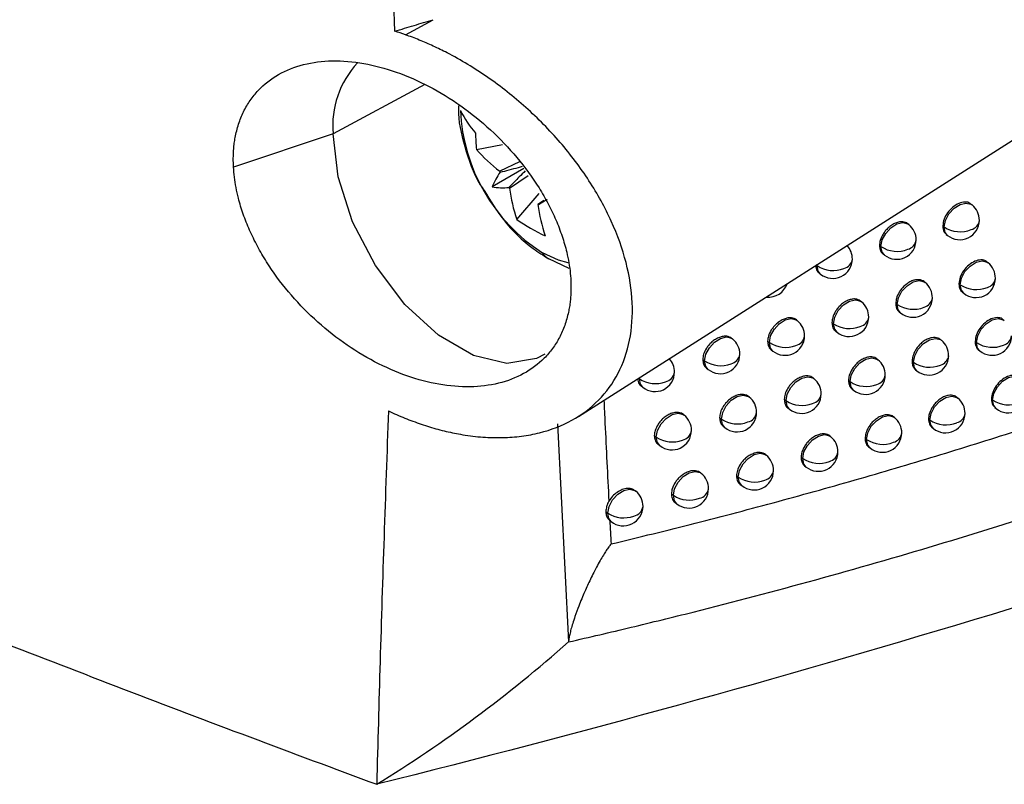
# Model space of a CAD drawing. Header units: millimetres. Extents: x 25 to 1229, y -261 to 1180.
# Tile 199 of 224: x 910 to 936, y 705 to 725. Entities that reach past the tile are written whole.
import ezdxf

# ---------------------------------------------------------------- set-up
doc = ezdxf.new("R2010")
doc.units = ezdxf.units.MM

msp = doc.modelspace()

# ---------------------------------------------------------------- linework, layer by layer
at = {"color": 7, "linetype": 'Continuous', "lineweight": 25}
for p, q in [((924.633, 714.6), (943.877, 726.835)), ((920.202, 724.369), (920.917, 724.753)), ((920.697, 723.097), (918.348, 721.833)), ((918.348, 721.833), (915.8, 720.983)), ((922.022, 721.434), (922.691, 721.563)), ((923.124, 721.119), (922.62, 720.873)), ((923.236, 720.941), (922.424, 720.472)), ((922.869, 720.441), (923.347, 720.763)), ((923.056, 719.643), (923.632, 720.307)), ((923.748, 720.122), (923.598, 720.021)), ((923.613, 720.023), (923.837, 720.163)), ((934.718, 720.012), (934.69, 720.034)), ((933.099, 719.51), (933.074, 719.53)), ((933.969, 719.477), (934.003, 719.45)), ((934.003, 719.45), (934.003, 719.45)), ((934.059, 719.258), (934.092, 719.232)), ((932.347, 718.979), (932.384, 718.949)), ((932.384, 718.948), (932.384, 718.949)), ((923.869, 718.637), (924.39, 718.394)), ((932.438, 718.759), (932.473, 718.731)), ((930.73, 718.476), (930.751, 718.459)), ((930.751, 718.459), (930.753, 718.492)), ((935.13, 718.531), (935.101, 718.554)), ((930.802, 718.271), (930.84, 718.241)), ((933.515, 718.027), (933.489, 718.047)), ((934.382, 717.996), (934.415, 717.97)), ((934.415, 717.97), (934.415, 717.97)), ((934.472, 717.777), (934.504, 717.752)), ((931.885, 717.534), (931.862, 717.552)), ((932.763, 717.495), (932.8, 717.465)), ((932.8, 717.465), (932.8, 717.465)), ((932.854, 717.275), (932.888, 717.247)), ((930.241, 717.053), (930.221, 717.069)), ((931.13, 717.005), (931.17, 716.972)), ((935.544, 717.054), (935.515, 717.077)), ((928.583, 716.583), (928.565, 716.597)), ((931.222, 716.784), (931.259, 716.754)), ((929.482, 716.526), (929.526, 716.491)), ((933.933, 716.546), (933.906, 716.567)), ((934.797, 716.518), (934.829, 716.492)), ((934.829, 716.492), (934.829, 716.492)), ((929.575, 716.305), (929.615, 716.273)), ((932.307, 716.051), (932.283, 716.069)), ((934.887, 716.299), (934.918, 716.274)), ((927.82, 716.059), (927.868, 716.021)), ((927.914, 715.837), (927.957, 715.803)), ((933.182, 716.014), (933.218, 715.985)), ((933.218, 715.985), (933.218, 715.985)), ((926.175, 715.58), (926.195, 715.563)), ((926.195, 715.563), (926.197, 715.596)), ((930.667, 715.566), (930.646, 715.583)), ((933.273, 715.794), (933.306, 715.767)), ((926.239, 715.381), (926.284, 715.345)), ((931.553, 715.52), (931.592, 715.489)), ((929.013, 715.093), (928.994, 715.108)), ((931.644, 715.3), (931.681, 715.271)), ((934.353, 715.069), (934.326, 715.091)), ((929.909, 715.039), (929.952, 715.004)), ((930.002, 714.818), (930.041, 714.786)), ((935.215, 715.043), (935.246, 715.017)), ((935.246, 715.017), (935.246, 715.017)), ((935.304, 714.824), (935.335, 714.8)), ((927.344, 714.631), (927.328, 714.644)), ((928.251, 714.569), (928.298, 714.531)), ((932.731, 714.57), (932.707, 714.59)), ((924.101, 714.41), (924.382, 708.827)), ((928.345, 714.347), (928.386, 714.313)), ((933.603, 714.535), (933.638, 714.507)), ((933.638, 714.507), (933.638, 714.507)), ((933.694, 714.316), (933.727, 714.29)), ((926.579, 714.11), (926.629, 714.07)), ((931.095, 714.083), (931.073, 714.1)), ((926.674, 713.887), (926.718, 713.852)), ((931.978, 714.039), (932.016, 714.009)), ((932.016, 714.008), (932.016, 714.009)), ((932.069, 713.819), (932.105, 713.791)), ((929.445, 713.606), (929.426, 713.622)), ((930.338, 713.555), (930.38, 713.521)), ((930.43, 713.334), (930.469, 713.303)), ((927.78, 713.141), (927.764, 713.155)), ((928.684, 713.081), (928.73, 713.045)), ((928.778, 712.86), (928.818, 712.827)), ((926.102, 712.688), (926.088, 712.699)), ((927.017, 712.619), (927.066, 712.58)), ((927.111, 712.397), (927.154, 712.362)), ((925.339, 712.165), (925.387, 712.126)), ((925.429, 711.945), (925.476, 711.908))]:
    msp.add_line(p, q, dxfattribs=at)
at = {"color": 7, "linetype": 'Continuous', "lineweight": 25, "flags": 128}
for points in [[(923.776, 716.193), (923.558, 716.078), (922.804, 715.954), (921.944, 716.159), (921.048, 716.676), (920.189, 717.464), (919.435, 718.458), (918.848, 719.579), (918.476, 720.735), (918.348, 721.833)], [(934.003, 719.45), (934.036, 719.618), (934.125, 719.786), (934.256, 719.93), (934.41, 720.026), (934.563, 720.061), (934.693, 720.029), (934.718, 720.012)], [(932.384, 718.949), (932.417, 719.116), (932.506, 719.285), (932.637, 719.428), (932.791, 719.525), (932.945, 719.56), (933.074, 719.528), (933.099, 719.51)], [(934.092, 719.232), (934.032, 719.309), (934.003, 719.45)], [(932.473, 718.731), (932.413, 718.807), (932.384, 718.948)], [(924.373, 718.53), (924.122, 718.598), (923.712, 718.788)], [(930.84, 718.241), (930.78, 718.317), (930.751, 718.459)], [(934.415, 717.97), (934.448, 718.137), (934.536, 718.306), (934.668, 718.449), (934.822, 718.546), (934.975, 718.581), (935.104, 718.549), (935.13, 718.531)], [(932.8, 717.465), (932.832, 717.633), (932.921, 717.801), (933.053, 717.945), (933.207, 718.041), (933.36, 718.076), (933.489, 718.044), (933.515, 718.027)], [(934.504, 717.752), (934.444, 717.828), (934.415, 717.97)], [(931.17, 716.972), (931.203, 717.14), (931.292, 717.308), (931.423, 717.452), (931.577, 717.548), (931.73, 717.583), (931.86, 717.551), (931.885, 717.534)], [(932.888, 717.247), (932.828, 717.324), (932.8, 717.465)], [(929.526, 716.491), (929.559, 716.659), (929.648, 716.827), (929.779, 716.97), (929.933, 717.067), (930.087, 717.102), (930.216, 717.07), (930.241, 717.053)], [(934.829, 716.492), (934.862, 716.66), (934.951, 716.828), (935.082, 716.971), (935.236, 717.068), (935.39, 717.103), (935.519, 717.071), (935.544, 717.054)], [(931.17, 716.972), (931.17, 716.972), (931.17, 716.972), (931.17, 716.972), (931.17, 716.972), (931.17, 716.972), (931.17, 716.972), (931.17, 716.972), (931.17, 716.972)], [(931.259, 716.754), (931.199, 716.831), (931.17, 716.972)], [(927.868, 716.021), (927.901, 716.189), (927.989, 716.357), (928.121, 716.5), (928.275, 716.597), (928.428, 716.632), (928.557, 716.6), (928.583, 716.583)], [(933.218, 715.985), (933.25, 716.152), (933.339, 716.321), (933.471, 716.464), (933.625, 716.561), (933.778, 716.596), (933.907, 716.564), (933.933, 716.546)], [(929.615, 716.273), (929.555, 716.349), (929.526, 716.491)], [(934.918, 716.274), (934.858, 716.35), (934.829, 716.492)], [(931.592, 715.489), (931.625, 715.657), (931.713, 715.825), (931.845, 715.968), (931.999, 716.065), (932.152, 716.1), (932.281, 716.068), (932.307, 716.051)], [(927.957, 715.803), (927.897, 715.879), (927.868, 716.021)], [(933.306, 715.767), (933.246, 715.843), (933.218, 715.985)], [(929.952, 715.004), (929.985, 715.172), (930.073, 715.34), (930.205, 715.484), (930.359, 715.58), (930.512, 715.615), (930.641, 715.584), (930.667, 715.566)], [(935.246, 715.017), (935.279, 715.185), (935.368, 715.354), (935.499, 715.497), (935.653, 715.593), (935.807, 715.628), (935.936, 715.597), (935.961, 715.579)], [(926.284, 715.345), (926.224, 715.421), (926.195, 715.563)], [(931.592, 715.489), (931.592, 715.489), (931.592, 715.489), (931.592, 715.489), (931.592, 715.489), (931.592, 715.489), (931.592, 715.489), (931.592, 715.489), (931.592, 715.489)], [(931.681, 715.271), (931.621, 715.347), (931.592, 715.489)], [(928.298, 714.531), (928.33, 714.699), (928.419, 714.867), (928.55, 715.011), (928.705, 715.107), (928.858, 715.142), (928.987, 715.11), (929.013, 715.093)], [(933.638, 714.507), (933.671, 714.675), (933.76, 714.844), (933.891, 714.987), (934.045, 715.083), (934.198, 715.118), (934.328, 715.087), (934.353, 715.069)], [(930.041, 714.786), (929.981, 714.863), (929.952, 715.004)], [(935.335, 714.8), (935.275, 714.876), (935.246, 715.017)], [(926.629, 714.07), (926.662, 714.237), (926.751, 714.406), (926.882, 714.549), (927.036, 714.646), (927.189, 714.681), (927.319, 714.649), (927.344, 714.631)], [(932.016, 714.009), (932.049, 714.176), (932.137, 714.345), (932.269, 714.488), (932.423, 714.585), (932.576, 714.62), (932.705, 714.588), (932.731, 714.57)], [(928.386, 714.313), (928.326, 714.389), (928.298, 714.531)], [(933.727, 714.29), (933.667, 714.366), (933.638, 714.507)], [(926.718, 713.852), (926.658, 713.928), (926.629, 714.069)], [(930.38, 713.521), (930.413, 713.689), (930.501, 713.857), (930.633, 714), (930.787, 714.097), (930.94, 714.132), (931.069, 714.1), (931.095, 714.083)], [(932.105, 713.791), (932.045, 713.867), (932.016, 714.008)], [(928.73, 713.045), (928.762, 713.212), (928.851, 713.381), (928.983, 713.524), (929.137, 713.621), (929.29, 713.656), (929.419, 713.624), (929.445, 713.606)], [(930.469, 713.303), (930.409, 713.379), (930.38, 713.521)], [(927.066, 712.58), (927.098, 712.747), (927.187, 712.916), (927.318, 713.059), (927.472, 713.156), (927.626, 713.191), (927.755, 713.159), (927.78, 713.141)], [(928.818, 712.827), (928.758, 712.903), (928.73, 713.044)], [(925.387, 712.126), (925.42, 712.294), (925.508, 712.462), (925.64, 712.605), (925.794, 712.702), (925.947, 712.737), (926.076, 712.705), (926.102, 712.688)], [(927.154, 712.362), (927.094, 712.438), (927.066, 712.579)], [(925.476, 711.908), (925.416, 711.984), (925.387, 712.126)]]:
    msp.add_lwpolyline(points, dxfattribs=at)
at = {"color": 7, "linetype": 'Continuous', "lineweight": 25}
for centre, radius, start, end in [((920.694, 722.038), 2.355, 136.9012, 185.0109), ((924.227, 723.778), 2.944, 207.2634, 220.8988), ((926.174, 722.637), 4.569, 182.6055, 237.3945), ((926.205, 721.848), 4.204, 179.9747, 185.661), ((925.026, 724.04), 3.977, 220.9442, 232.7797), ((924.156, 721.482), 1.652, 201.6262, 202.4758), ((924.043, 719.838), 1.739, 144.3739, 158.6072), ((922.684, 722.191), 1.739, 261.4078, 275.6387), ((924.164, 721.467), 1.652, 217.5244, 218.374), ((926.815, 720.941), 3.977, 187.2229, 199.0575), ((923.555, 720.412), 0.394, 276.1724, 278.383), ((927.544, 720.521), 3.977, 187.2229, 199.0575), ((934.405, 719.622), 0.5, 359.3519, 51.2257), ((925.571, 723.158), 4.322, 234.4199, 245.5855), ((934.405, 719.622), 0.5, 231.2257, 359.3519), ((934.626, 719.654), 0.282, 284.7682, 352.317), ((932.786, 719.12), 0.5, 359.3537, 51.2257), ((934.415, 720.069), 0.743, 236.3581, 292.3765), ((932.786, 719.12), 0.5, 231.2257, 359.3537), ((933.004, 719.154), 0.285, 284.1516, 352.1001), ((931.153, 718.631), 0.5, 359.363, 43.651), ((932.796, 719.567), 0.743, 236.3461, 291.9674), ((924.1, 719.033), 0.459, 212.2809, 239.7497), ((931.153, 718.631), 0.5, 231.2257, 359.363), ((931.368, 718.666), 0.288, 283.5382, 351.8827), ((931.16, 718.453), 0.409, 179.2558, 179.2892), ((931.163, 719.076), 0.742, 236.3429, 291.5596), ((934.817, 718.141), 0.5, 359.3504, 51.2257), ((934.817, 718.141), 0.5, 231.2257, 359.3504), ((935.038, 718.173), 0.281, 284.9165, 352.3682), ((929.505, 718.152), 0.5, 263.9434, 341.9335), ((933.202, 717.637), 0.5, 359.3506, 51.2257), ((934.827, 718.588), 0.743, 236.3591, 292.4738), ((933.202, 717.637), 0.5, 231.2257, 359.3506), ((933.42, 717.67), 0.284, 284.3077, 352.1544), ((931.572, 717.144), 0.5, 359.3582, 51.2257), ((933.211, 718.083), 0.743, 236.3456, 292.0701), ((931.572, 717.144), 0.5, 231.2257, 359.3582), ((931.788, 717.179), 0.287, 283.7018, 351.9403), ((929.928, 716.663), 0.5, 359.3728, 51.2257), ((931.582, 717.59), 0.742, 236.3406, 291.6677), ((928.27, 716.193), 0.5, 359.3941, 51.2257), ((929.928, 716.663), 0.5, 231.2257, 359.3728), ((930.141, 716.699), 0.29, 283.0987, 351.7255), ((935.231, 716.664), 0.5, 231.2257, 359.3492), ((935.453, 716.695), 0.28, 285.0624, 352.4184), ((929.935, 716.486), 0.409, 179.2558, 179.2971), ((929.938, 717.108), 0.742, 236.3441, 291.2665), ((933.619, 716.157), 0.5, 359.3479, 51.2257), ((935.241, 717.11), 0.743, 236.3604, 292.5695), ((926.597, 715.735), 0.5, 359.4216, 43.5741), ((928.27, 716.193), 0.5, 231.2257, 359.3941), ((928.48, 716.231), 0.293, 282.4981, 351.5091), ((933.619, 716.157), 0.5, 231.2257, 359.3479), ((933.839, 716.189), 0.283, 284.4613, 352.2077), ((928.277, 716.016), 0.409, 179.2558, 179.3072), ((928.279, 716.639), 0.742, 236.3559, 290.8661), ((931.994, 715.661), 0.5, 359.3539, 51.2257), ((933.629, 716.603), 0.743, 236.3454, 292.1712), ((926.597, 715.735), 0.5, 231.2257, 359.4216), ((926.805, 715.775), 0.296, 281.9, 351.2906), ((930.354, 715.176), 0.5, 359.3668, 51.2257), ((931.994, 715.661), 0.5, 231.2257, 359.3539), ((932.21, 715.695), 0.286, 283.8629, 351.9968), ((926.604, 715.558), 0.409, 179.2558, 179.3163), ((926.606, 716.181), 0.742, 236.3761, 290.4664), ((932.003, 716.107), 0.742, 236.3387, 291.7741), ((928.699, 714.703), 0.5, 359.3864, 51.2257), ((930.354, 715.176), 0.5, 231.2257, 359.3668), ((930.568, 715.212), 0.289, 283.2672, 351.7853), ((934.04, 714.679), 0.5, 359.3456, 51.2257), ((935.648, 715.189), 0.5, 231.2257, 359.3484), ((930.361, 714.999), 0.409, 179.2558, 179.2942), ((930.363, 715.622), 0.742, 236.3405, 291.3781), ((935.658, 715.636), 0.743, 236.3621, 292.6637), ((927.031, 714.242), 0.5, 359.4123, 51.2257), ((928.699, 714.703), 0.5, 231.2257, 359.3864), ((928.911, 714.741), 0.292, 282.674, 351.5725), ((932.418, 714.181), 0.5, 359.35, 51.2257), ((934.04, 714.679), 0.5, 231.2257, 359.3456), ((934.26, 714.712), 0.282, 284.6125, 352.26), ((928.706, 714.526), 0.409, 179.2558, 179.3044), ((928.709, 715.149), 0.742, 236.3504, 290.9831), ((934.05, 715.126), 0.743, 236.3456, 292.2705), ((927.038, 714.064), 0.409, 179.2558, 179.3136), ((927.04, 714.687), 0.742, 236.3686, 290.5888), ((927.031, 714.242), 0.5, 231.2257, 359.4123), ((927.24, 714.281), 0.295, 282.0831, 351.3578), ((930.782, 713.693), 0.5, 359.3613, 51.2257), ((932.418, 714.181), 0.5, 231.2257, 359.35), ((932.635, 714.214), 0.285, 284.0216, 352.0523), ((932.428, 714.626), 0.742, 236.3373, 291.8787), ((929.132, 713.217), 0.5, 359.3792, 51.2257), ((930.782, 713.693), 0.5, 231.2257, 359.3613), ((930.996, 713.728), 0.288, 283.4332, 351.8441), ((930.789, 713.516), 0.409, 179.2558, 179.2913), ((930.791, 714.139), 0.742, 236.3373, 291.4879), ((927.467, 712.752), 0.5, 359.4034, 51.2257), ((929.138, 713.039), 0.409, 179.2558, 179.3015), ((929.141, 713.662), 0.742, 236.3455, 291.0981), ((929.132, 713.217), 0.5, 231.2257, 359.3792), ((929.344, 713.253), 0.291, 282.8472, 351.6347), ((925.789, 712.298), 0.5, 359.4335, 51.2257), ((927.474, 712.574), 0.409, 179.2558, 179.311), ((927.477, 713.197), 0.742, 236.3617, 290.709), ((927.467, 712.752), 0.5, 231.2257, 359.4034), ((927.677, 712.79), 0.294, 282.2635, 351.4236), ((925.789, 712.298), 0.5, 231.2257, 359.4335), ((925.996, 712.338), 0.297, 281.6817, 351.2101), ((925.796, 712.121), 0.409, 179.2558, 179.3192), ((925.798, 712.744), 0.742, 236.386, 290.3206)]:
    msp.add_arc(centre, radius, start, end, dxfattribs=at)
for points, knots in [([(919.931, 724.459), (919.878, 725.809), (919.773, 728.515), (919.625, 732.59), (919.482, 736.691), (919.347, 740.818), (919.219, 744.97), (919.097, 749.149), (918.983, 753.353), (918.877, 757.584), (918.778, 761.84), (918.686, 766.123), (918.602, 770.432), (918.526, 774.767), (918.458, 779.129), (918.397, 783.517), (918.346, 787.932), (918.302, 792.373), (918.267, 796.841), (918.24, 801.335), (918.229, 804.342), (918.224, 805.85)], [0, 0, 0, 0, 0.0502629, 0.1007885, 0.1515771, 0.2026286, 0.2539431, 0.3055207, 0.3573614, 0.4094653, 0.4618324, 0.5144629, 0.5673568, 0.6205141, 0.673935, 0.7276196, 0.7815679, 0.83578, 0.8902559, 0.9449959, 1, 1, 1, 1]), ([(781.286, 784.952), (781.61, 784.654), (782.258, 784.059), (783.239, 783.169), (784.227, 782.281), (785.222, 781.395), (786.224, 780.512), (787.233, 779.63), (788.248, 778.751), (789.271, 777.874), (790.301, 777), (791.338, 776.127), (792.381, 775.257), (793.432, 774.39), (794.489, 773.525), (795.553, 772.662), (796.624, 771.801), (797.701, 770.943), (798.785, 770.087), (799.876, 769.234), (800.974, 768.384), (802.078, 767.535), (803.189, 766.689), (804.307, 765.846), (805.431, 765.005), (806.561, 764.167), (807.698, 763.332), (808.842, 762.499), (809.992, 761.668), (811.149, 760.84), (812.311, 760.015), (813.481, 759.192), (814.656, 758.372), (815.838, 757.555), (817.027, 756.74), (818.221, 755.928), (819.422, 755.119), (820.629, 754.313), (821.842, 753.509), (823.061, 752.708), (824.287, 751.91), (825.518, 751.114), (826.756, 750.322), (827.999, 749.532), (829.249, 748.745), (830.504, 747.961), (831.766, 747.18), (833.033, 746.401), (834.307, 745.626), (835.586, 744.853), (836.871, 744.083), (838.162, 743.316), (839.458, 742.553), (840.761, 741.792), (842.52, 740.773), (844.746, 739.499), (847.451, 737.977), (850.181, 736.466), (852.936, 734.967), (855.717, 733.48), (858.522, 732.004), (861.351, 730.541), (864.205, 729.089), (867.083, 727.65), (869.984, 726.223), (872.91, 724.808), (875.858, 723.406), (878.83, 722.017), (881.825, 720.641), (884.842, 719.278), (887.882, 717.928), (890.945, 716.591), (894.029, 715.268), (897.135, 713.958), (900.262, 712.662), (903.411, 711.38), (906.581, 710.111), (909.771, 708.857), (912.982, 707.617), (916.212, 706.39), (918.382, 705.585), (919.467, 705.182)], [0, 0, 0, 0, 0.009496, 0.01899, 0.028482, 0.037972, 0.04746, 0.056946, 0.066429, 0.075911, 0.085391, 0.094868, 0.104344, 0.113817, 0.123289, 0.132759, 0.142226, 0.151692, 0.161155, 0.170616, 0.180076, 0.189533, 0.198989, 0.208442, 0.217894, 0.227343, 0.23679, 0.246236, 0.255679, 0.265121, 0.27456, 0.283998, 0.293433, 0.302867, 0.312299, 0.321728, 0.331156, 0.340582, 0.350005, 0.359427, 0.368847, 0.378265, 0.387681, 0.397095, 0.406507, 0.415917, 0.425325, 0.434731, 0.444136, 0.453538, 0.462939, 0.472337, 0.481734, 0.491128, 0.500521, 0.51963, 0.538747, 0.557872, 0.577005, 0.596146, 0.615295, 0.634452, 0.653617, 0.67279, 0.691971, 0.711161, 0.730358, 0.749564, 0.768778, 0.788001, 0.807232, 0.826471, 0.845718, 0.864974, 0.884238, 0.90351, 0.922791, 0.942081, 0.961379, 0.980685, 1, 1, 1, 1]), ([(919.931, 724.459), (920.095, 724.509), (920.424, 724.608), (920.752, 724.705), (920.917, 724.754)], [0, 0, 0, 0, 0.498402, 1, 1, 1, 1]), ([(920.606, 714.401), (920.678, 714.377), (920.821, 714.33), (921.035, 714.269), (921.248, 714.215), (921.46, 714.169), (921.776, 714.111), (922.191, 714.061), (922.696, 714.048), (923.182, 714.085), (923.796, 714.201), (924.495, 714.47), (925.181, 714.987), (925.687, 715.682), (925.981, 716.531), (926.051, 717.495), (925.89, 718.533), (925.51, 719.596), (924.933, 720.642), (924.187, 721.631), (923.452, 722.377), (922.815, 722.914), (922.316, 723.283), (921.8, 723.617), (921.331, 723.88), (920.916, 724.082), (920.559, 724.238), (920.321, 724.326), (920.202, 724.369)], [0, 0, 0, 0, 0.012533, 0.025034, 0.03752, 0.050006, 0.062511, 0.093766, 0.12494, 0.156294, 0.187521, 0.249759, 0.312352, 0.374562, 0.437246, 0.499912, 0.562233, 0.624891, 0.687345, 0.749852, 0.8125, 0.843703, 0.874899, 0.906244, 0.937634, 0.958439, 0.979203, 1, 1, 1, 1]), ([(915.8, 720.983), (915.797, 721.036), (915.793, 721.14), (915.795, 721.294), (915.803, 721.445), (915.819, 721.593), (915.853, 721.809), (915.922, 722.085), (916.05, 722.404), (916.219, 722.693), (916.495, 723.036), (916.933, 723.378), (917.58, 723.633), (918.321, 723.727), (919.128, 723.66), (919.969, 723.436), (920.814, 723.067), (921.633, 722.565), (922.396, 721.948), (923.077, 721.236), (923.552, 720.585), (923.865, 720.043), (924.063, 719.63), (924.222, 719.215), (924.328, 718.846), (924.393, 718.528), (924.43, 718.259), (924.439, 718.085), (924.443, 717.997)], [0, 0, 0, 0, 0.012573, 0.02511, 0.037635, 0.050167, 0.062729, 0.093944, 0.125186, 0.15643, 0.187737, 0.250348, 0.31266, 0.375278, 0.437717, 0.500153, 0.562742, 0.625006, 0.687629, 0.749848, 0.812429, 0.843674, 0.874822, 0.906128, 0.937354, 0.958276, 0.979125, 1, 1, 1, 1]), ([(921.57, 722.579), (921.567, 722.541), (921.536, 722.196), (921.717, 721.497), (921.951, 720.773), (922.185, 720.431), (922.219, 720.381)], [0, 0, 0, 0, 0.052921, 0.480065, 0.925304, 1, 1, 1, 1]), ([(924.443, 717.997), (924.444, 717.946), (924.445, 717.845), (924.439, 717.696), (924.426, 717.549), (924.406, 717.406), (924.367, 717.195), (924.29, 716.925), (924.154, 716.615), (923.978, 716.333), (923.694, 716.001), (923.25, 715.669), (922.602, 715.421), (921.865, 715.33), (921.069, 715.396), (920.241, 715.614), (919.411, 715.977), (918.607, 716.47), (917.857, 717.078), (917.188, 717.779), (916.717, 718.422), (916.406, 718.957), (916.205, 719.367), (916.042, 719.779), (915.932, 720.144), (915.862, 720.459), (915.819, 720.724), (915.806, 720.897), (915.8, 720.983)], [0, 0, 0, 0, 0.012498, 0.024964, 0.037418, 0.049881, 0.062374, 0.093707, 0.125084, 0.156263, 0.187526, 0.250035, 0.312629, 0.374942, 0.437581, 0.499887, 0.562446, 0.624847, 0.687256, 0.749778, 0.812039, 0.843444, 0.874773, 0.906231, 0.937625, 0.958454, 0.979214, 1, 1, 1, 1]), ([(922.629, 720.85), (922.784, 720.89), (922.972, 720.939), (923.164, 720.991), (923.198, 721.001)], [0, 0, 0, 0, 0.822001, 1, 1, 1, 1]), ([(923.273, 720.882), (923.222, 720.831), (923.079, 720.69), (922.942, 720.55), (922.854, 720.461)], [0, 0, 0, 0, 0.359462, 1, 1, 1, 1]), ([(922.219, 720.381), (922.375, 720.125), (922.724, 719.555), (923.319, 718.985), (923.736, 718.721), (923.869, 718.637)], [0, 0, 0, 0, 0.357334, 0.796035, 1, 1, 1, 1]), ([(934.685, 720.029), (934.678, 720.037), (934.644, 720.079), (934.536, 720.093), (934.381, 720.062), (934.221, 719.962), (934.086, 719.817), (933.99, 719.643), (933.976, 719.533), (933.969, 719.477)], [0, 0, 0, 0, 0.038647, 0.198872, 0.359098, 0.519323, 0.679549, 0.839774, 1, 1, 1, 1]), ([(933.074, 719.53), (933.074, 719.53), (933.06, 719.549), (933.014, 719.566), (932.943, 719.585), (932.856, 719.58), (932.759, 719.552), (932.661, 719.5), (932.57, 719.429), (932.495, 719.349), (932.42, 719.242), (932.36, 719.113), (932.351, 719.021), (932.347, 718.979)], [0, 0, 0, 0, 0.001829, 0.084306, 0.17139, 0.263076, 0.359364, 0.46138, 0.557171, 0.646733, 0.730061, 0.877392, 1, 1, 1, 1]), ([(933.969, 719.477), (933.971, 719.448), (933.976, 719.374), (934.011, 719.299), (934.051, 719.268), (934.061, 719.26)], [0, 0, 0, 0, 0.332955, 0.822223, 1, 1, 1, 1]), ([(932.347, 718.979), (932.35, 718.943), (932.356, 718.862), (932.396, 718.79), (932.434, 718.764), (932.439, 718.761)], [0, 0, 0, 0, 0.399124, 0.91062, 1, 1, 1, 1]), ([(935.096, 718.549), (935.09, 718.557), (935.056, 718.598), (934.947, 718.613), (934.793, 718.581), (934.633, 718.482), (934.498, 718.336), (934.403, 718.162), (934.389, 718.051), (934.382, 717.996)], [0, 0, 0, 0, 0.038647, 0.198872, 0.359098, 0.519323, 0.679549, 0.839774, 1, 1, 1, 1]), ([(925.47, 711.334), (925.831, 711.421), (926.552, 711.595), (927.627, 711.865), (928.694, 712.141), (929.754, 712.423), (930.807, 712.713), (931.852, 713.009), (932.89, 713.312), (933.92, 713.621), (934.943, 713.937), (935.957, 714.259), (936.964, 714.587), (937.964, 714.921), (938.955, 715.262), (939.939, 715.608), (940.914, 715.96), (941.882, 716.319), (942.842, 716.682), (943.794, 717.052), (944.737, 717.427), (945.673, 717.808), (946.601, 718.194), (947.214, 718.456), (947.52, 718.587)], [0, 0, 0, 0, 0.0466296, 0.0931563, 0.1395786, 0.1858954, 0.2321052, 0.2782067, 0.3241986, 0.3700794, 0.415848, 0.4615028, 0.5070425, 0.5524659, 0.5977715, 0.6429579, 0.6880239, 0.7329681, 0.7777891, 0.8224856, 0.8670562, 0.9114998, 0.9558148, 1, 1, 1, 1]), ([(930.714, 718.465), (930.716, 718.437), (930.723, 718.364), (930.761, 718.299), (930.799, 718.275), (930.803, 718.273)], [0, 0, 0, 0, 0.351342, 0.928152, 1, 1, 1, 1]), ([(933.489, 718.047), (933.488, 718.048), (933.475, 718.066), (933.428, 718.083), (933.357, 718.102), (933.271, 718.097), (933.175, 718.069), (933.076, 718.016), (932.986, 717.945), (932.91, 717.864), (932.836, 717.758), (932.776, 717.629), (932.767, 717.536), (932.763, 717.495)], [0, 0, 0, 0, 0.002648, 0.085074, 0.172002, 0.263429, 0.359353, 0.461664, 0.557667, 0.647357, 0.730728, 0.877895, 1, 1, 1, 1]), ([(934.382, 717.996), (934.383, 717.97), (934.387, 717.901), (934.419, 717.825), (934.46, 717.79), (934.473, 717.779)], [0, 0, 0, 0, 0.288643, 0.763105, 1, 1, 1, 1]), ([(931.862, 717.552), (931.862, 717.552), (931.849, 717.571), (931.802, 717.587), (931.731, 717.608), (931.643, 717.603), (931.546, 717.576), (931.447, 717.525), (931.356, 717.455), (931.28, 717.375), (931.204, 717.269), (931.144, 717.14), (931.134, 717.047), (931.13, 717.005)], [0, 0, 0, 0, 0.0001402, 0.0827223, 0.170127, 0.2623521, 0.3593951, 0.4607597, 0.5560837, 0.6453628, 0.728593, 0.876284, 1, 1, 1, 1]), ([(932.763, 717.495), (932.766, 717.46), (932.772, 717.379), (932.811, 717.307), (932.849, 717.281), (932.855, 717.277)], [0, 0, 0, 0, 0.391669, 0.900654, 1, 1, 1, 1]), ([(930.221, 717.069), (930.202, 717.081), (930.164, 717.107), (930.089, 717.124), (930.001, 717.122), (929.902, 717.095), (929.803, 717.044), (929.711, 716.975), (929.635, 716.897), (929.558, 716.791), (929.496, 716.662), (929.487, 716.569), (929.482, 716.526)], [0, 0, 0, 0, 0.081364, 0.169045, 0.261733, 0.359428, 0.460201, 0.5551, 0.64412, 0.72726, 0.875275, 1, 1, 1, 1]), ([(935.51, 717.072), (935.504, 717.08), (935.47, 717.121), (935.362, 717.135), (935.207, 717.104), (935.047, 717.004), (934.913, 716.858), (934.818, 716.684), (934.804, 716.573), (934.797, 716.518)], [0, 0, 0, 0, 0.038647, 0.198872, 0.359098, 0.519323, 0.679549, 0.839774, 1, 1, 1, 1]), ([(931.13, 717.005), (931.133, 716.968), (931.14, 716.885), (931.181, 716.813), (931.219, 716.788), (931.223, 716.786)], [0, 0, 0, 0, 0.414976, 0.931823, 1, 1, 1, 1]), ([(924.382, 708.827), (924.919, 708.949), (925.45, 709.073), (926.513, 709.328), (927.042, 709.458), (928.625, 709.856), (929.673, 710.132), (932.795, 710.992), (934.849, 711.608), (938.897, 712.924), (940.889, 713.625), (943.829, 714.738), (944.802, 715.119), (946.248, 715.707), (946.728, 715.906), (947.683, 716.308), (948.158, 716.511), (948.633, 716.718)], [0, 0, 0, 0, 0.0625, 0.0625, 0.125, 0.125, 0.25, 0.25, 0.5, 0.5, 0.75, 0.75, 0.875, 0.875, 0.9375, 0.9375, 1, 1, 1, 1]), ([(928.565, 716.597), (928.547, 716.609), (928.508, 716.635), (928.433, 716.653), (928.344, 716.651), (928.244, 716.625), (928.144, 716.576), (928.052, 716.508), (927.975, 716.43), (927.898, 716.325), (927.835, 716.196), (927.825, 716.102), (927.82, 716.059)], [0, 0, 0, 0, 0.080352, 0.16824, 0.261279, 0.359468, 0.459796, 0.554372, 0.643195, 0.726263, 0.874515, 1, 1, 1, 1]), ([(933.906, 716.567), (933.905, 716.568), (933.892, 716.587), (933.845, 716.603), (933.774, 716.622), (933.688, 716.616), (933.592, 716.588), (933.494, 716.536), (933.404, 716.464), (933.328, 716.383), (933.254, 716.276), (933.195, 716.147), (933.186, 716.055), (933.182, 716.014)], [0, 0, 0, 0, 0.003711, 0.086071, 0.172798, 0.263888, 0.35934, 0.462015, 0.558279, 0.648125, 0.73155, 0.878513, 1, 1, 1, 1]), ([(929.482, 716.526), (929.486, 716.488), (929.493, 716.404), (929.535, 716.332), (929.573, 716.308), (929.576, 716.306)], [0, 0, 0, 0, 0.424517, 0.944606, 1, 1, 1, 1]), ([(934.797, 716.518), (934.797, 716.512), (934.797, 716.453), (934.821, 716.377), (934.861, 716.316), (934.885, 716.302), (934.888, 716.3)], [0, 0, 0, 0, 0.064895, 0.63433, 0.950888, 1, 1, 1, 1]), ([(932.283, 716.069), (932.283, 716.069), (932.27, 716.088), (932.223, 716.105), (932.152, 716.125), (932.064, 716.12), (931.967, 716.093), (931.869, 716.041), (931.778, 715.971), (931.702, 715.891), (931.627, 715.785), (931.566, 715.655), (931.557, 715.563), (931.553, 715.52)], [0, 0, 0, 0, 0.000614, 0.083167, 0.170481, 0.262554, 0.359384, 0.460939, 0.556399, 0.645761, 0.72902, 0.876607, 1, 1, 1, 1]), ([(927.82, 716.059), (927.824, 716.021), (927.832, 715.936), (927.874, 715.864), (927.912, 715.84), (927.915, 715.838)], [0, 0, 0, 0, 0.429201, 0.95091, 1, 1, 1, 1]), ([(933.182, 716.014), (933.185, 715.979), (933.191, 715.9), (933.229, 715.827), (933.267, 715.801), (933.274, 715.796)], [0, 0, 0, 0, 0.381567, 0.887152, 1, 1, 1, 1]), ([(930.646, 715.583), (930.627, 715.595), (930.589, 715.621), (930.514, 715.638), (930.426, 715.635), (930.328, 715.608), (930.228, 715.557), (930.137, 715.488), (930.061, 715.409), (929.985, 715.304), (929.923, 715.175), (929.913, 715.081), (929.909, 715.039)], [0, 0, 0, 0, 0.08166, 0.16928, 0.261867, 0.359419, 0.46032, 0.555312, 0.644389, 0.727549, 0.875495, 1, 1, 1, 1]), ([(935.927, 715.598), (935.92, 715.606), (935.887, 715.647), (935.778, 715.661), (935.624, 715.629), (935.465, 715.529), (935.331, 715.383), (935.236, 715.209), (935.222, 715.098), (935.215, 715.043)], [0, 0, 0, 0, 0.038647, 0.198872, 0.359098, 0.519323, 0.679549, 0.839774, 1, 1, 1, 1]), ([(926.15, 715.564), (926.153, 715.539), (926.16, 715.469), (926.199, 715.408), (926.236, 715.384), (926.24, 715.382)], [0, 0, 0, 0, 0.327762, 0.9458, 1, 1, 1, 1]), ([(931.553, 715.52), (931.556, 715.484), (931.563, 715.401), (931.603, 715.329), (931.641, 715.305), (931.645, 715.302)], [0, 0, 0, 0, 0.411596, 0.927299, 1, 1, 1, 1]), ([(928.994, 715.107), (928.976, 715.12), (928.937, 715.146), (928.862, 715.164), (928.773, 715.162), (928.674, 715.135), (928.574, 715.085), (928.482, 715.017), (928.405, 714.939), (928.328, 714.834), (928.265, 714.705), (928.256, 714.612), (928.251, 714.569)], [0, 0, 0, 0, 0.0805841, 0.1684237, 0.2613815, 0.3594557, 0.4598829, 0.5545318, 0.6433996, 0.7264845, 0.8746852, 1, 1, 1, 1]), ([(934.325, 715.09), (934.325, 715.091), (934.311, 715.11), (934.264, 715.127), (934.193, 715.145), (934.108, 715.139), (934.012, 715.111), (933.914, 715.058), (933.824, 714.986), (933.749, 714.904), (933.675, 714.797), (933.616, 714.668), (933.607, 714.577), (933.603, 714.535)], [0, 0, 0, 0, 0.005174, 0.087443, 0.173892, 0.264521, 0.359326, 0.462464, 0.559059, 0.649106, 0.732598, 0.879302, 1, 1, 1, 1]), ([(925.288, 715.016), (925.297, 714.819), (925.337, 713.956), (925.38, 713.094), (925.414, 712.428)], [0, 0, 0, 0, 0.227589, 1, 1, 1, 1]), ([(929.909, 715.039), (929.912, 715.001), (929.92, 714.917), (929.961, 714.845), (929.999, 714.821), (930.003, 714.819)], [0, 0, 0, 0, 0.422987, 0.942551, 1, 1, 1, 1]), ([(935.215, 715.043), (935.219, 714.991), (935.227, 714.9), (935.284, 714.851), (935.309, 714.829)], [0, 0, 0, 0, 0.568262, 1, 1, 1, 1]), ([(919.766, 714.74), (919.729, 713.664), (919.653, 711.526), (919.552, 708.34), (919.495, 706.23), (919.467, 705.182)], [0, 0, 0, 0, 0.337514, 0.670957, 1, 1, 1, 1]), ([(919.766, 714.74), (919.836, 714.708), (919.976, 714.643), (920.186, 714.556), (920.396, 714.474), (920.536, 714.425), (920.606, 714.401)], [0, 0, 0, 0, 0.250165, 0.500007, 0.749846, 1, 1, 1, 1]), ([(927.328, 714.644), (927.31, 714.656), (927.271, 714.683), (927.196, 714.701), (927.106, 714.7), (927.005, 714.674), (926.905, 714.625), (926.813, 714.558), (926.735, 714.48), (926.657, 714.376), (926.593, 714.247), (926.584, 714.153), (926.579, 714.11)], [0, 0, 0, 0, 0.079696, 0.167719, 0.260987, 0.359501, 0.459543, 0.553912, 0.642608, 0.725628, 0.87403, 1, 1, 1, 1]), ([(928.251, 714.569), (928.255, 714.53), (928.263, 714.446), (928.305, 714.374), (928.342, 714.35), (928.346, 714.348)], [0, 0, 0, 0, 0.428436, 0.949874, 1, 1, 1, 1]), ([(932.706, 714.59), (932.706, 714.59), (932.693, 714.609), (932.646, 714.625), (932.576, 714.645), (932.488, 714.64), (932.391, 714.612), (932.293, 714.56), (932.202, 714.49), (932.127, 714.41), (932.051, 714.303), (931.991, 714.174), (931.982, 714.082), (931.978, 714.039)], [0, 0, 0, 0, 0.001168, 0.083686, 0.170895, 0.262792, 0.359374, 0.461145, 0.556762, 0.646218, 0.729509, 0.876976, 1, 1, 1, 1]), ([(933.603, 714.535), (933.606, 714.503), (933.611, 714.425), (933.649, 714.352), (933.687, 714.324), (933.695, 714.318)], [0, 0, 0, 0, 0.367199, 0.867954, 1, 1, 1, 1]), ([(926.579, 714.11), (926.583, 714.072), (926.591, 713.987), (926.634, 713.914), (926.671, 713.89), (926.674, 713.888)], [0, 0, 0, 0, 0.431229, 0.953657, 1, 1, 1, 1]), ([(931.073, 714.1), (931.055, 714.112), (931.016, 714.138), (930.941, 714.155), (930.854, 714.152), (930.756, 714.125), (930.656, 714.074), (930.566, 714.004), (930.489, 713.925), (930.413, 713.82), (930.352, 713.69), (930.342, 713.597), (930.338, 713.555)], [0, 0, 0, 0, 0.081982, 0.169537, 0.262013, 0.35941, 0.460452, 0.555545, 0.644684, 0.727865, 0.875734, 1, 1, 1, 1]), ([(931.978, 714.039), (931.981, 714.003), (931.988, 713.921), (932.028, 713.849), (932.065, 713.824), (932.07, 713.821)], [0, 0, 0, 0, 0.407374, 0.921651, 1, 1, 1, 1]), ([(929.425, 713.621), (929.407, 713.634), (929.369, 713.66), (929.293, 713.677), (929.205, 713.675), (929.106, 713.649), (929.006, 713.599), (928.915, 713.53), (928.838, 713.452), (928.761, 713.347), (928.698, 713.218), (928.689, 713.124), (928.684, 713.081)], [0, 0, 0, 0, 0.0808288, 0.1686182, 0.2614906, 0.3594441, 0.4599774, 0.5547031, 0.6436184, 0.7267208, 0.8748658, 1, 1, 1, 1]), ([(930.338, 713.555), (930.341, 713.517), (930.349, 713.434), (930.39, 713.362), (930.427, 713.338), (930.431, 713.335)], [0, 0, 0, 0, 0.421155, 0.940094, 1, 1, 1, 1]), ([(927.764, 713.154), (927.745, 713.167), (927.707, 713.193), (927.631, 713.211), (927.542, 713.21), (927.442, 713.184), (927.341, 713.134), (927.249, 713.067), (927.172, 712.989), (927.094, 712.885), (927.031, 712.756), (927.021, 712.662), (927.017, 712.619)], [0, 0, 0, 0, 0.0799039, 0.1678831, 0.2610775, 0.359486, 0.4596149, 0.5540477, 0.6427826, 0.7258188, 0.8741768, 1, 1, 1, 1]), ([(928.684, 713.081), (928.688, 713.043), (928.695, 712.959), (928.738, 712.887), (928.775, 712.863), (928.778, 712.861)], [0, 0, 0, 0, 0.427526, 0.948646, 1, 1, 1, 1]), ([(926.085, 712.694), (926.065, 712.71), (926.014, 712.751), (925.897, 712.762), (925.759, 712.732), (925.625, 712.661), (925.502, 712.558), (925.444, 712.472), (925.414, 712.428)], [0, 0, 0, 0, 0.121123, 0.312634, 0.484453, 0.656301, 0.826355, 1, 1, 1, 1]), ([(927.017, 712.619), (927.02, 712.581), (927.028, 712.496), (927.071, 712.423), (927.108, 712.4), (927.112, 712.398)], [0, 0, 0, 0, 0.430774, 0.953032, 1, 1, 1, 1]), ([(925.414, 712.428), (925.403, 712.408), (925.38, 712.365), (925.357, 712.297), (925.342, 712.228), (925.34, 712.186), (925.339, 712.165)], [0, 0, 0, 0, 0.229058, 0.500937, 0.750462, 1, 1, 1, 1]), ([(925.339, 712.165), (925.339, 712.152), (925.34, 712.104), (925.357, 712.037), (925.393, 711.976), (925.424, 711.95), (925.439, 711.938)], [0, 0, 0, 0, 0.133626, 0.498861, 0.774084, 1, 1, 1, 1]), ([(925.47, 711.334), (925.451, 711.31), (925.408, 711.255), (925.342, 711.159), (925.268, 711.041), (925.185, 710.9), (925.103, 710.75), (925.02, 710.591), (924.918, 710.383), (924.787, 710.099), (924.656, 709.779), (924.555, 709.507), (924.49, 709.308), (924.445, 709.157), (924.413, 709.027), (924.391, 708.919), (924.385, 708.855), (924.382, 708.827)], [0, 0, 0, 0, 0.033139, 0.074258, 0.123908, 0.182435, 0.24987, 0.306514, 0.374708, 0.499837, 0.644222, 0.749715, 0.817232, 0.874881, 0.924647, 0.966369, 1, 1, 1, 1])]:
    msp.add_open_spline(points, degree=3, knots=knots, dxfattribs=at)
for points in [[(920.202, 724.369), (920.112, 724.401), (920.021, 724.431), (919.931, 724.459)], [(949.332, 714.205), (939.872, 710.796), (929.895, 707.782), (919.467, 705.182)], [(925.439, 711.938), (925.449, 711.737), (925.459, 711.535), (925.47, 711.334)], [(919.467, 705.182), (921.186, 706.238), (922.841, 707.465), (924.382, 708.827)]]:
    msp.add_open_spline(points, degree=3, dxfattribs=at)

doc.saveas('drawing.dxf')
